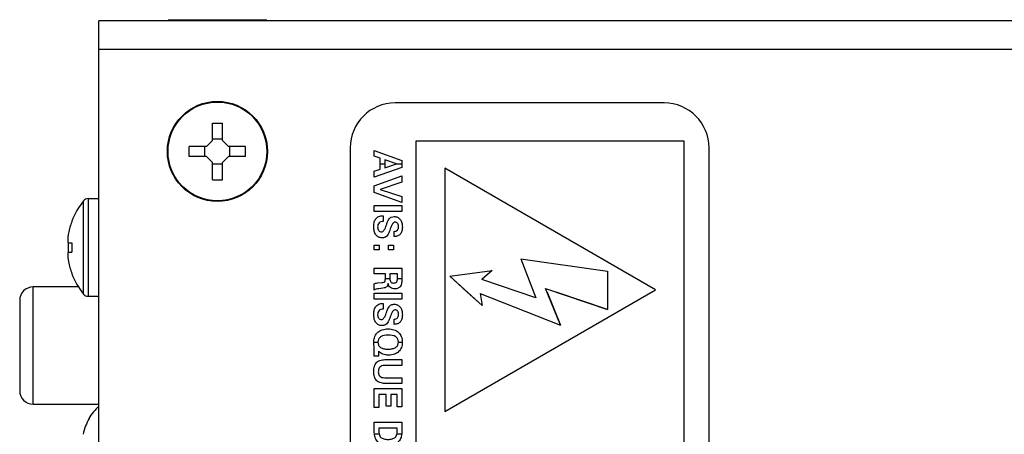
# Model space of a CAD drawing. Header units: inches. Extents: x -3.6 to 47.6, y 1.8 to 32.
# Tile 5 of 35: x -3.6 to -0.8, y 13.3 to 14.4. Entities that reach past the tile are written whole.
import ezdxf

# ---------------------------------------------------------------- set-up
doc = ezdxf.new("R2010")
doc.units = ezdxf.units.IN
doc.header["$LTSCALE"] = 2.42
doc.header["$MEASUREMENT"] = 0
doc.layers.get('0').update_dxf_attribs({"linetype": 'CONTINUOUS'})

msp = doc.modelspace()

# ---------------------------------------------------------------- linework, layer by layer
at = {"color": 7, "linetype": 'Continuous'}
for p, q in [((-3.3372, 11.0428), (-3.3372, 14.4118)), ((7.2505, 14.4118), (-3.3372, 14.4118)), ((-3.1448, 14.4148), (-2.8696, 14.4148)), ((7.1954, 14.3318), (-3.3372, 14.3318)), ((-1.7622, 14.1828), (-2.5122, 14.1828)), ((-3.0212, 14.0785), (-3.0212, 14.1264)), ((-3.0212, 14.1264), (-2.9932, 14.1264)), ((-2.9932, 14.0785), (-2.9932, 14.1264)), ((-3.038, 14.0618), (-3.0212, 14.0785)), ((-3.0212, 14.0825), (-2.9932, 14.0825)), ((-2.9932, 14.0785), (-2.9765, 14.0618)), ((-2.4541, 14.0768), (-2.4541, 11.2587)), ((-1.7065, 14.0768), (-2.4541, 14.0768)), ((-1.7065, 11.2587), (-1.7065, 14.0768)), ((-3.0859, 14.0338), (-3.0859, 14.0618)), ((-3.038, 14.0618), (-3.0859, 14.0618)), ((-3.042, 14.0338), (-3.042, 14.0618)), ((-2.9286, 14.0618), (-2.9765, 14.0618)), ((-2.9724, 14.0338), (-2.9724, 14.0618)), ((-2.9286, 14.0338), (-2.9286, 14.0618)), ((-2.6372, 14.0578), (-2.6372, 11.3078)), ((-2.5703, 14.0349), (-2.5703, 14.0505)), ((-2.5703, 14.0505), (-2.4933, 14.0225)), ((-1.6372, 11.3078), (-1.6372, 14.0578)), ((-3.038, 14.0338), (-3.0859, 14.0338)), ((-3.0212, 14.017), (-3.038, 14.0338)), ((-2.9765, 14.0338), (-2.9932, 14.017)), ((-2.9286, 14.0338), (-2.9765, 14.0338)), ((-2.5537, 14.0289), (-2.5703, 14.0349)), ((-2.5537, 13.9985), (-2.5537, 14.0289)), ((-2.5411, 14.0248), (-2.5411, 14.0025)), ((-2.5085, 14.0131), (-2.5411, 14.0248)), ((-2.4933, 14.0225), (-2.4933, 14.0031)), ((-3.0212, 13.9691), (-3.0212, 14.017)), ((-3.0212, 14.013), (-2.9932, 14.013)), ((-2.9932, 13.9691), (-2.9932, 14.017)), ((-2.4933, 14.0031), (-2.5703, 13.9763)), ((-2.5703, 13.993), (-2.5537, 13.9985)), ((-2.5703, 13.9763), (-2.5703, 13.993)), ((-2.5537, 14.0136), (-2.5411, 14.0136)), ((-2.5411, 14.0025), (-2.5085, 14.0131)), ((-2.51, 14.0136), (-2.4933, 14.0136)), ((-2.3738, 14.001), (-2.3738, 13.3231)), ((-1.7868, 13.6621), (-2.3738, 14.001)), ((-3.0212, 13.9691), (-2.9932, 13.9691)), ((-2.5703, 13.9518), (-2.4933, 13.9799)), ((-2.4933, 13.9799), (-2.4933, 13.962)), ((-2.5703, 13.9335), (-2.5703, 13.9518)), ((-2.4933, 13.962), (-2.5535, 13.9417)), ((-2.5535, 13.9417), (-2.4933, 13.9219)), ((-3.3801, 13.6501), (-3.3801, 13.9104)), ((-3.3678, 13.9163), (-3.3678, 13.6443)), ((-3.3678, 13.9163), (-3.3372, 13.9163)), ((-2.4933, 13.9051), (-2.5703, 13.9335)), ((-2.4933, 13.9219), (-2.4933, 13.9051)), ((-2.5703, 13.8805), (-2.5703, 13.8969)), ((-2.5703, 13.8969), (-2.4933, 13.8969)), ((-2.4933, 13.8969), (-2.4933, 13.8805)), ((-2.4933, 13.8805), (-2.5703, 13.8805)), ((-2.5463, 13.8688), (-2.5453, 13.8688)), ((-2.5453, 13.8688), (-2.5453, 13.8526)), ((-3.413, 13.8535), (-3.4126, 13.8534)), ((-2.5366, 13.8418), (-2.5355, 13.8451)), ((-2.5255, 13.8318), (-2.5258, 13.8308)), ((-2.5148, 13.8105), (-2.5148, 13.8248)), ((-2.5144, 13.8105), (-2.5148, 13.8105)), ((-3.4232, 13.7939), (-3.4232, 13.7666)), ((-3.4222, 13.7933), (-3.4126, 13.7933)), ((-2.5703, 13.7736), (-2.5703, 13.7871)), ((-2.5703, 13.7871), (-2.5562, 13.7871)), ((-2.5562, 13.7736), (-2.5703, 13.7736)), ((-2.5562, 13.7871), (-2.5562, 13.7736)), ((-2.5307, 13.7736), (-2.5307, 13.7871)), ((-2.5307, 13.7871), (-2.5166, 13.7871)), ((-2.5166, 13.7736), (-2.5307, 13.7736)), ((-2.5166, 13.7871), (-2.5166, 13.7736)), ((-3.4238, 13.7509), (-3.4224, 13.7415)), ((-3.4222, 13.7673), (-3.4126, 13.7673)), ((-2.1618, 13.7483), (-2.1204, 13.6397)), ((-2.1618, 13.7483), (-1.9204, 13.7138)), ((-2.5703, 13.7068), (-2.5703, 13.723)), ((-2.5703, 13.723), (-2.4933, 13.723)), ((-2.4933, 13.723), (-2.4933, 13.691)), ((-3.4126, 13.7072), (-3.413, 13.707)), ((-2.5393, 13.7068), (-2.5703, 13.7068)), ((-2.5393, 13.6926), (-2.5393, 13.7068)), ((-2.5393, 13.694), (-2.5267, 13.694)), ((-2.5267, 13.7068), (-2.5267, 13.6971)), ((-2.5052, 13.7068), (-2.5267, 13.7068)), ((-2.5267, 13.6971), (-2.5267, 13.694)), ((-2.5052, 13.6971), (-2.5052, 13.7068)), ((-2.5052, 13.694), (-2.4933, 13.694)), ((-2.36, 13.7005), (-2.2413, 13.7163)), ((-2.36, 13.7005), (-2.2697, 13.6182)), ((-2.3111, 13.6559), (-2.36, 13.7005)), ((-2.2413, 13.7163), (-2.2706, 13.6909)), ((-2.1204, 13.6397), (-2.2706, 13.6909)), ((-1.9204, 13.7138), (-1.9204, 13.6078)), ((-3.5208, 13.3435), (-3.5208, 13.6702)), ((-3.3946, 13.6702), (-3.5208, 13.6702)), ((-2.5703, 13.6615), (-2.5703, 13.6793)), ((-2.5609, 13.6815), (-2.5492, 13.6826)), ((-2.5462, 13.6668), (-2.5573, 13.6654)), ((-2.051, 13.5635), (-2.0928, 13.6657)), ((-2.0928, 13.6657), (-1.9204, 13.6078)), ((-3.3678, 13.6443), (-3.3372, 13.6443)), ((-2.5703, 13.6361), (-2.5703, 13.6525)), ((-2.5703, 13.6525), (-2.4933, 13.6525)), ((-2.4933, 13.6361), (-2.5703, 13.6361)), ((-2.4933, 13.6525), (-2.4933, 13.6361)), ((-2.3738, 13.3231), (-1.7868, 13.6621)), ((-2.2697, 13.6182), (-2.3111, 13.6559)), ((-2.2755, 13.6519), (-2.2697, 13.6182)), ((-2.2755, 13.6519), (-2.051, 13.5635)), ((-2.0888, 13.6559), (-2.051, 13.5635)), ((-1.9204, 13.6078), (-2.0635, 13.6559)), ((-3.5582, 13.6328), (-3.5582, 13.3809)), ((-2.5463, 13.6243), (-2.5453, 13.6243)), ((-2.5453, 13.6243), (-2.5453, 13.6082)), ((-2.5366, 13.5973), (-2.5355, 13.6006)), ((-2.5255, 13.5874), (-2.5258, 13.5864)), ((-2.5148, 13.5661), (-2.5148, 13.5804)), ((-2.5144, 13.5661), (-2.5148, 13.5661)), ((-2.5713, 13.5159), (-2.5713, 13.5166)), ((-2.5713, 13.5166), (-2.5599, 13.5166)), ((-2.5703, 13.4988), (-2.5713, 13.5159)), ((-2.5703, 13.4775), (-2.5703, 13.4988)), ((-2.5599, 13.5166), (-2.5599, 13.5165)), ((-2.5029, 13.5165), (-2.5029, 13.5166)), ((-2.5029, 13.5166), (-2.4921, 13.5166)), ((-2.4921, 13.5166), (-2.4921, 13.5165)), ((-2.5585, 13.4775), (-2.5703, 13.4775)), ((-2.5585, 13.4912), (-2.5585, 13.4775)), ((-2.4933, 13.4513), (-2.5418, 13.4513)), ((-2.5407, 13.4677), (-2.4933, 13.4677)), ((-2.4933, 13.4677), (-2.4933, 13.4513)), ((-2.5411, 13.4174), (-2.4933, 13.4174)), ((-2.4933, 13.4174), (-2.4933, 13.4016)), ((-2.4933, 13.4016), (-2.5407, 13.4016)), ((-2.5703, 13.3347), (-2.5703, 13.387)), ((-2.5703, 13.387), (-2.4933, 13.387)), ((-2.5574, 13.3702), (-2.5574, 13.3347)), ((-2.5367, 13.3702), (-2.5574, 13.3702)), ((-2.5367, 13.338), (-2.5367, 13.3702)), ((-2.5242, 13.3702), (-2.5242, 13.338)), ((-2.506, 13.3702), (-2.5242, 13.3702)), ((-2.506, 13.3359), (-2.506, 13.3702)), ((-2.4933, 13.387), (-2.4933, 13.3359)), ((-3.5208, 13.3435), (-3.3372, 13.3435)), ((-2.5574, 13.3347), (-2.5703, 13.3347)), ((-2.5242, 13.338), (-2.5367, 13.338)), ((-2.4933, 13.3359), (-2.506, 13.3359)), ((-3.3658, 13.304), (-3.3641, 13.304)), ((-2.5703, 13.2692), (-2.5703, 13.2933)), ((-2.5703, 13.2933), (-2.4933, 13.2933)), ((-2.4933, 13.2933), (-2.4933, 13.2692)), ((-2.5699, 13.2612), (-2.5568, 13.2612)), ((-2.5575, 13.2769), (-2.5575, 13.2686)), ((-2.5059, 13.2769), (-2.5575, 13.2769)), ((-2.5066, 13.2612), (-2.4936, 13.2612)), ((-2.5059, 13.2686), (-2.5059, 13.2769)), ((-2.4933, 13.2692), (-2.4936, 13.2612))]:
    msp.add_line(p, q, dxfattribs=at)
for radius in [0.1395, 0.1376]:
    msp.add_circle((-3.0072, 14.0478), radius, dxfattribs=at)
for centre, radius, start, end in [((-2.5122, 14.0578), 0.125, 90, 180), ((-1.7622, 14.0578), 0.125, 0, 90), ((-3.2206, 13.7803), 0.2059, 140.8024, 159.1462), ((-3.3678, 13.9003), 0.016, 90, 140.8024), ((-3.2206, 13.7803), 0.2055, 159.1575, 168.8857), ((-3.3068, 13.7963), 0.1178, 171.9992, 173.5015), ((-3.2901, 13.7939), 0.1346, 168.8619, 171.9674), ((-3.1841, 13.7803), 0.2289, 176.7438, 183.2562), ((-3.4222, 13.7663), 0.000995, 89.9741, 98.9465), ((-3.2853, 13.7675), 0.1395, 190.7789, 191.1143), ((-3.2206, 13.7803), 0.2055, 191.1143, 200.8425), ((-3.2206, 13.7803), 0.2059, 200.8538, 219.1976), ((-2.5689, 13.6971), 0.0638, 357.2244, 0.0167), ((-3.5208, 13.6328), 0.0374, 90, 180), ((-3.3678, 13.6603), 0.016, 219.1976, 270), ((-3.5208, 13.3809), 0.0374, 180, 270), ((-3.2452, 13.2313), 0.1408, 130.8039, 148.8475), ((-3.2452, 13.2313), 0.1394, 148.5482, 168.0156), ((-3.3264, 13.2485), 0.0564, 168.0155, 168.4791)]:
    msp.add_arc(centre, radius, start, end, dxfattribs=at)
for points, knots in [([(-2.5354, 13.8117), (-2.537, 13.8102), (-2.5401, 13.8084), (-2.5448, 13.8073), (-2.549, 13.807), (-2.5537, 13.8074), (-2.5599, 13.8095), (-2.565, 13.814), (-2.5684, 13.8199), (-2.5703, 13.8254), (-2.5714, 13.8316), (-2.5717, 13.8383), (-2.5714, 13.8451), (-2.5699, 13.8531), (-2.5671, 13.8593), (-2.5639, 13.8626), (-2.5632, 13.8632)], [0, 0, 0, 0, 0.078639, 0.121603, 0.168815, 0.229063, 0.285182, 0.397488, 0.459257, 0.525885, 0.599384, 0.681271, 0.765649, 0.840001, 0.965525, 1, 1, 1, 1]), ([(-2.5632, 13.8632), (-2.5615, 13.8647), (-2.5562, 13.868), (-2.55, 13.8688), (-2.5463, 13.8688)], [0, 0, 0, 0, 0.378264, 1, 1, 1, 1]), ([(-2.5355, 13.8451), (-2.5346, 13.848), (-2.5327, 13.853), (-2.5296, 13.8591), (-2.5262, 13.8627), (-2.5215, 13.8656), (-2.5173, 13.8664), (-2.5145, 13.8664)], [0, 0, 0, 0, 0.287032, 0.495346, 0.616828, 0.740412, 1, 1, 1, 1]), ([(-2.5145, 13.8664), (-2.5113, 13.8664), (-2.5049, 13.8652), (-2.4986, 13.8599), (-2.4951, 13.8542), (-2.4932, 13.8491), (-2.4921, 13.8434), (-2.4918, 13.8373), (-2.4921, 13.8313), (-2.4935, 13.8245), (-2.4971, 13.8172), (-2.5049, 13.8114), (-2.5112, 13.8105), (-2.5144, 13.8105)], [0, 0, 0, 0, 0.117782, 0.232688, 0.295123, 0.361324, 0.433452, 0.513201, 0.587509, 0.654181, 0.77177, 0.880808, 1, 1, 1, 1]), ([(-2.5453, 13.8526), (-2.5493, 13.8526), (-2.5586, 13.8507), (-2.5607, 13.8414), (-2.5607, 13.8374)], [0, 0, 0, 0, 0.501879, 1, 1, 1, 1]), ([(-2.5607, 13.8374), (-2.5607, 13.8356), (-2.5603, 13.832), (-2.558, 13.8274), (-2.5545, 13.8243), (-2.5515, 13.8236), (-2.5501, 13.8236)], [0, 0, 0, 0, 0.28942, 0.546241, 0.776817, 1, 1, 1, 1]), ([(-2.5501, 13.8236), (-2.5473, 13.8236), (-2.5406, 13.8298), (-2.5383, 13.837), (-2.5366, 13.8418)], [0, 0, 0, 0, 0.3565, 1, 1, 1, 1]), ([(-2.5258, 13.8308), (-2.5265, 13.8286), (-2.529, 13.8219), (-2.5319, 13.815), (-2.5354, 13.8117)], [0, 0, 0, 0, 0.329439, 1, 1, 1, 1]), ([(-2.5123, 13.8508), (-2.5151, 13.8508), (-2.5216, 13.844), (-2.5239, 13.8367), (-2.5255, 13.8318)], [0, 0, 0, 0, 0.346764, 1, 1, 1, 1]), ([(-2.5148, 13.8248), (-2.5115, 13.8251), (-2.5062, 13.8269), (-2.5034, 13.8321), (-2.5026, 13.8354), (-2.5025, 13.8381), (-2.5026, 13.8408), (-2.5032, 13.844), (-2.5053, 13.8487), (-2.5097, 13.8508), (-2.5123, 13.8508)], [0, 0, 0, 0, 0.263522, 0.388005, 0.456439, 0.5317, 0.604851, 0.671218, 0.789944, 1, 1, 1, 1]), ([(-3.4238, 13.8096), (-3.4239, 13.8087), (-3.4241, 13.807), (-3.4243, 13.8044), (-3.4244, 13.8021), (-3.4244, 13.8), (-3.4243, 13.7982), (-3.4241, 13.7968), (-3.424, 13.7958), (-3.4238, 13.7952), (-3.4236, 13.7947), (-3.4235, 13.7944), (-3.4234, 13.7942)], [0, 0, 0, 0, 0.174557, 0.338462, 0.48959, 0.626026, 0.746161, 0.848802, 0.893353, 0.933353, 0.968855, 1, 1, 1, 1]), ([(-3.4234, 13.7942), (-3.4234, 13.7941), (-3.4232, 13.7938), (-3.4229, 13.7935), (-3.4227, 13.7934), (-3.4226, 13.7933), (-3.4224, 13.7933), (-3.4223, 13.7933), (-3.4222, 13.7933)], [0, 0, 0, 0, 0.306674, 0.563991, 0.678877, 0.787759, 0.893706, 1, 1, 1, 1]), ([(-3.4224, 13.7672), (-3.4224, 13.7672), (-3.4225, 13.7672), (-3.4228, 13.7671), (-3.4231, 13.7669), (-3.4233, 13.7665), (-3.4236, 13.7659), (-3.4238, 13.7653), (-3.424, 13.7645), (-3.4241, 13.7636), (-3.4243, 13.7626), (-3.4243, 13.7614), (-3.4244, 13.7597), (-3.4243, 13.7573), (-3.4242, 13.7542), (-3.4239, 13.752), (-3.4238, 13.7509)], [0, 0, 0, 0, 0.010663, 0.021606, 0.045549, 0.073977, 0.108111, 0.148592, 0.195721, 0.24958, 0.31011, 0.377145, 0.450439, 0.614438, 0.798907, 1, 1, 1, 1]), ([(-2.5492, 13.6826), (-2.5473, 13.6827), (-2.5448, 13.683), (-2.542, 13.6839), (-2.5407, 13.6847), (-2.54, 13.686), (-2.5393, 13.6886), (-2.5393, 13.6909), (-2.5393, 13.6926)], [0, 0, 0, 0, 0.336556, 0.447591, 0.524972, 0.598954, 0.700428, 1, 1, 1, 1]), ([(-2.5267, 13.694), (-2.5266, 13.6921), (-2.5262, 13.6888), (-2.5247, 13.6843), (-2.521, 13.6815), (-2.5179, 13.6811), (-2.5162, 13.6811)], [0, 0, 0, 0, 0.302879, 0.516852, 0.733734, 1, 1, 1, 1]), ([(-2.5162, 13.6811), (-2.5144, 13.6811), (-2.5112, 13.6814), (-2.5072, 13.6841), (-2.5057, 13.6887), (-2.5053, 13.692), (-2.5052, 13.694)], [0, 0, 0, 0, 0.273589, 0.486224, 0.694396, 1, 1, 1, 1]), ([(-2.4933, 13.691), (-2.4933, 13.6842), (-2.494, 13.6737), (-2.504, 13.6656), (-2.5097, 13.6649), (-2.5126, 13.6649)], [0, 0, 0, 0, 0.551771, 0.761139, 1, 1, 1, 1]), ([(-2.5703, 13.6793), (-2.5691, 13.6799), (-2.566, 13.6809), (-2.5628, 13.6813), (-2.5609, 13.6815)], [0, 0, 0, 0, 0.40628, 1, 1, 1, 1]), ([(-2.5573, 13.6654), (-2.56, 13.6651), (-2.5644, 13.6643), (-2.5687, 13.6626), (-2.5703, 13.6615)], [0, 0, 0, 0, 0.581464, 1, 1, 1, 1]), ([(-2.5317, 13.6798), (-2.5319, 13.678), (-2.5325, 13.6746), (-2.5353, 13.6702), (-2.5403, 13.6678), (-2.544, 13.6671), (-2.5462, 13.6668)], [0, 0, 0, 0, 0.259628, 0.469564, 0.695149, 1, 1, 1, 1]), ([(-2.5126, 13.6649), (-2.517, 13.6649), (-2.5267, 13.6666), (-2.5307, 13.6756), (-2.5317, 13.6798)], [0, 0, 0, 0, 0.502602, 1, 1, 1, 1]), ([(-2.5354, 13.5673), (-2.537, 13.5658), (-2.5401, 13.564), (-2.5448, 13.5629), (-2.549, 13.5626), (-2.5537, 13.563), (-2.5599, 13.5651), (-2.565, 13.5696), (-2.5684, 13.5755), (-2.5703, 13.5809), (-2.5714, 13.5871), (-2.5717, 13.5939), (-2.5714, 13.6007), (-2.5699, 13.6086), (-2.5671, 13.6149), (-2.5639, 13.6182), (-2.5632, 13.6188)], [0, 0, 0, 0, 0.078654, 0.121616, 0.168824, 0.229069, 0.28519, 0.397465, 0.459264, 0.525882, 0.599355, 0.681222, 0.765609, 0.839986, 0.965542, 1, 1, 1, 1]), ([(-2.5632, 13.6188), (-2.5615, 13.6203), (-2.5562, 13.6236), (-2.55, 13.6243), (-2.5463, 13.6243)], [0, 0, 0, 0, 0.37817, 1, 1, 1, 1]), ([(-2.5355, 13.6006), (-2.5346, 13.6036), (-2.5327, 13.6086), (-2.5296, 13.6146), (-2.5262, 13.6183), (-2.5228, 13.6204), (-2.5188, 13.6217), (-2.5143, 13.6221), (-2.5096, 13.6217), (-2.5036, 13.6197), (-2.4986, 13.6154), (-2.4951, 13.6098), (-2.4932, 13.6047), (-2.4921, 13.5989), (-2.4918, 13.5929), (-2.4921, 13.5869), (-2.4929, 13.5829), (-2.4936, 13.5808), (-2.4937, 13.5805)], [0, 0, 0, 0, 0.108032, 0.186459, 0.232218, 0.278709, 0.326589, 0.377046, 0.43428, 0.487809, 0.595185, 0.653518, 0.715361, 0.782758, 0.85732, 0.926718, 0.989016, 1, 1, 1, 1]), ([(-2.5453, 13.6082), (-2.5493, 13.6082), (-2.5586, 13.6063), (-2.5607, 13.597), (-2.5607, 13.593)], [0, 0, 0, 0, 0.501929, 1, 1, 1, 1]), ([(-2.5607, 13.593), (-2.5607, 13.5911), (-2.5603, 13.5876), (-2.558, 13.583), (-2.5545, 13.5799), (-2.5515, 13.5792), (-2.5501, 13.5792)], [0, 0, 0, 0, 0.289471, 0.546338, 0.776823, 1, 1, 1, 1]), ([(-2.5501, 13.5792), (-2.5473, 13.5792), (-2.5406, 13.5854), (-2.5383, 13.5926), (-2.5366, 13.5973)], [0, 0, 0, 0, 0.356496, 1, 1, 1, 1]), ([(-2.5258, 13.5864), (-2.5265, 13.5842), (-2.529, 13.5775), (-2.5319, 13.5706), (-2.5354, 13.5673)], [0, 0, 0, 0, 0.329465, 1, 1, 1, 1]), ([(-2.5123, 13.6064), (-2.5151, 13.6064), (-2.5216, 13.5996), (-2.5239, 13.5923), (-2.5255, 13.5874)], [0, 0, 0, 0, 0.346764, 1, 1, 1, 1]), ([(-2.5148, 13.5804), (-2.5115, 13.5807), (-2.5062, 13.5825), (-2.5034, 13.5877), (-2.5026, 13.591), (-2.5025, 13.5937), (-2.5026, 13.5964), (-2.5032, 13.5996), (-2.5053, 13.6043), (-2.5097, 13.6064), (-2.5123, 13.6064)], [0, 0, 0, 0, 0.263582, 0.387919, 0.456384, 0.531756, 0.604784, 0.671106, 0.789962, 1, 1, 1, 1]), ([(-2.4937, 13.5805), (-2.4946, 13.5778), (-2.4973, 13.5726), (-2.5049, 13.567), (-2.5112, 13.5661), (-2.5144, 13.5661)], [0, 0, 0, 0, 0.31667, 0.643212, 1, 1, 1, 1]), ([(-2.5713, 13.5166), (-2.5713, 13.5195), (-2.5709, 13.5249), (-2.569, 13.5325), (-2.5653, 13.5391), (-2.5604, 13.5443), (-2.5544, 13.5485), (-2.5476, 13.5513), (-2.5398, 13.5531), (-2.5315, 13.5536), (-2.5232, 13.5531), (-2.5153, 13.5512), (-2.5084, 13.5481), (-2.5007, 13.5423), (-2.4935, 13.5318), (-2.4921, 13.5217), (-2.4921, 13.5166)], [0, 0, 0, 0, 0.071518, 0.132592, 0.191606, 0.253612, 0.308425, 0.368876, 0.434062, 0.502343, 0.573178, 0.637871, 0.698549, 0.757757, 0.873369, 1, 1, 1, 1]), ([(-2.5311, 13.5361), (-2.5384, 13.5361), (-2.5495, 13.5351), (-2.5588, 13.5253), (-2.5599, 13.5194), (-2.5599, 13.5166)], [0, 0, 0, 0, 0.56666, 0.777907, 1, 1, 1, 1]), ([(-2.5029, 13.5166), (-2.5029, 13.5194), (-2.5039, 13.5252), (-2.513, 13.535), (-2.5239, 13.5361), (-2.5311, 13.5361)], [0, 0, 0, 0, 0.224424, 0.437541, 1, 1, 1, 1]), ([(-2.5599, 13.5165), (-2.5599, 13.5137), (-2.5589, 13.5079), (-2.5525, 13.5011), (-2.5449, 13.4983), (-2.5375, 13.4972), (-2.5312, 13.497), (-2.5249, 13.4972), (-2.5177, 13.4984), (-2.5102, 13.5012), (-2.5039, 13.5079), (-2.5029, 13.5137), (-2.5029, 13.5165)], [0, 0, 0, 0, 0.110945, 0.216703, 0.342477, 0.418105, 0.503972, 0.586925, 0.660547, 0.784819, 0.890332, 1, 1, 1, 1]), ([(-2.4921, 13.5165), (-2.4921, 13.5114), (-2.4934, 13.5016), (-2.5002, 13.4912), (-2.5077, 13.4855), (-2.5143, 13.4825), (-2.5219, 13.4807), (-2.5288, 13.4803), (-2.5345, 13.4805), (-2.5401, 13.4812), (-2.5487, 13.4834), (-2.5554, 13.4876), (-2.5585, 13.4912)], [0, 0, 0, 0, 0.168989, 0.320785, 0.39774, 0.476856, 0.561576, 0.654714, 0.70413, 0.751506, 0.841527, 1, 1, 1, 1]), ([(-2.5407, 13.4016), (-2.5452, 13.4016), (-2.5538, 13.4025), (-2.5648, 13.4091), (-2.5695, 13.4184), (-2.5712, 13.4271), (-2.5716, 13.4346), (-2.5712, 13.4422), (-2.5695, 13.4509), (-2.5649, 13.4603), (-2.5538, 13.4669), (-2.5453, 13.4677), (-2.5407, 13.4677)], [0, 0, 0, 0, 0.132764, 0.242879, 0.356895, 0.423648, 0.499414, 0.57586, 0.642958, 0.75652, 0.866314, 1, 1, 1, 1]), ([(-2.5418, 13.4513), (-2.5443, 13.4513), (-2.549, 13.4508), (-2.555, 13.4475), (-2.5577, 13.4426), (-2.5587, 13.438), (-2.5589, 13.4341), (-2.5587, 13.4302), (-2.5577, 13.4258), (-2.5549, 13.421), (-2.5486, 13.4178), (-2.5437, 13.4174), (-2.5411, 13.4174)], [0, 0, 0, 0, 0.135866, 0.247399, 0.359319, 0.423958, 0.497027, 0.569525, 0.633273, 0.743086, 0.856221, 1, 1, 1, 1]), ([(-2.4936, 13.2612), (-2.4938, 13.2587), (-2.4944, 13.2542), (-2.4966, 13.248), (-2.4999, 13.242), (-2.5052, 13.2363), (-2.5129, 13.2317), (-2.5202, 13.2295), (-2.5267, 13.2286), (-2.5331, 13.2283), (-2.5405, 13.2288), (-2.5507, 13.2312), (-2.5606, 13.2374), (-2.5676, 13.2487), (-2.5694, 13.2569), (-2.5699, 13.2612)], [0, 0, 0, 0, 0.068019, 0.121279, 0.174274, 0.250182, 0.32737, 0.410195, 0.454749, 0.501981, 0.58143, 0.652581, 0.780352, 0.882831, 1, 1, 1, 1]), ([(-2.5568, 13.2612), (-2.5564, 13.2592), (-2.5552, 13.2555), (-2.5509, 13.2499), (-2.5447, 13.247), (-2.5379, 13.2457), (-2.532, 13.2454), (-2.526, 13.2457), (-2.5191, 13.247), (-2.5127, 13.2499), (-2.5084, 13.2555), (-2.5071, 13.2592), (-2.5066, 13.2612)], [0, 0, 0, 0, 0.094247, 0.179676, 0.317842, 0.400972, 0.496315, 0.593945, 0.678982, 0.819649, 0.905614, 1, 1, 1, 1])]:
    msp.add_open_spline(points, degree=3, knots=knots, dxfattribs=at)
for points in [[(-2.5699, 13.2612), (-2.5702, 13.2638), (-2.5703, 13.2665), (-2.5703, 13.2692)], [(-2.5575, 13.2686), (-2.5575, 13.2661), (-2.5574, 13.2636), (-2.5568, 13.2612)], [(-2.5066, 13.2612), (-2.5061, 13.2636), (-2.5059, 13.2661), (-2.5059, 13.2686)]]:
    msp.add_open_spline(points, degree=3, dxfattribs=at)

doc.saveas('drawing.dxf')
